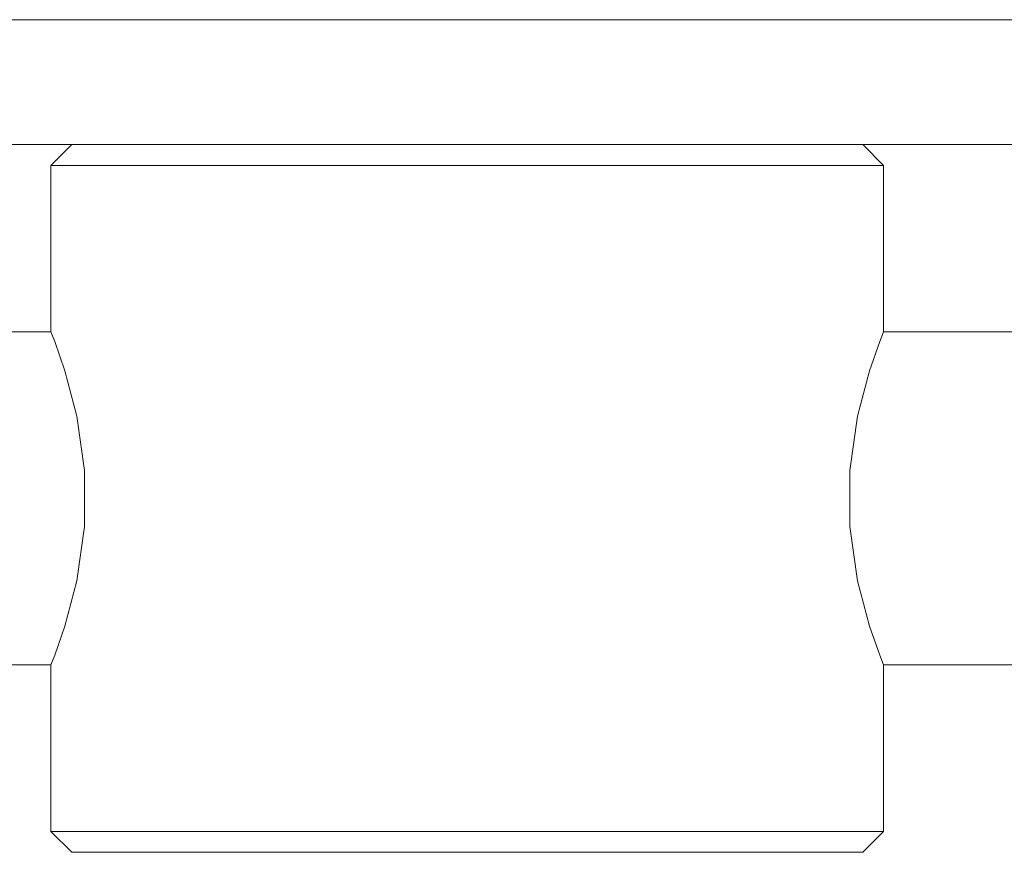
# Model space of a CAD drawing. Header units: millimetres. Extents: x 3925 to 5043, y -86 to 778.
# Tile 25 of 159: x 4161 to 4172, y 236 to 246. Entities that reach past the tile are written whole.
import ezdxf

# ---------------------------------------------------------------- set-up
doc = ezdxf.new("R2010")
doc.units = ezdxf.units.MM
doc.header["$LTSCALE"] = 46.255
doc.layers.add('140-155102-0DXF_CONTINUOUS_LINE', color=7, linetype='CONTINUOUS')

msp = doc.modelspace()

# ---------------------------------------------------------------- linework, layer by layer
at = {"layer": '140-155102-0DXF_CONTINUOUS_LINE', "color": 7, "linetype": 'Continuous', "lineweight": 0}
for p, q in [((4147.2981, 246.0787), (4209.7987, 246.0787)), ((4147.2981, 244.5787), (4209.7987, 244.5787)), ((4161.2987, 244.5787), (4161.0487, 244.3287)), ((4171.0487, 244.3287), (4170.7987, 244.5787)), ((4171.0487, 244.3287), (4161.0487, 244.3287)), ((4161.0487, 242.3287), (4161.0487, 244.3287)), ((4171.0487, 244.3287), (4171.0487, 242.3287)), ((4147.2981, 242.3287), (4161.0487, 242.3287)), ((4177.6415, 242.3287), (4171.0487, 242.3287)), ((4161.0487, 238.3287), (4147.2981, 238.3287)), ((4161.0487, 236.3287), (4161.0487, 238.3287)), ((4171.0487, 238.3287), (4177.0498, 238.3287)), ((4171.0487, 238.3287), (4171.0487, 236.3287)), ((4171.0487, 236.3287), (4161.0487, 236.3287)), ((4161.0487, 236.3287), (4161.2987, 236.0787)), ((4170.7987, 236.0787), (4171.0487, 236.3287)), ((4161.2987, 236.0787), (4170.7987, 236.0787))]:
    msp.add_line(p, q, dxfattribs=at)
for points in [[(4161.0487, 242.3287), (4161.0942, 242.2122), (4161.2161, 241.8631), (4161.361, 241.3163), (4161.4538, 240.666), (4161.4538, 239.9914), (4161.361, 239.3411), (4161.2161, 238.7943), (4161.0942, 238.4451), (4161.0487, 238.3287)], [(4171.0487, 238.3287), (4171.0033, 238.4451), (4170.8814, 238.7943), (4170.7365, 239.3411), (4170.6437, 239.9914), (4170.6437, 240.666), (4170.7365, 241.3163), (4170.8814, 241.8631), (4171.0033, 242.2122), (4171.0487, 242.3287)]]:
    msp.add_lwpolyline(points, dxfattribs=at)

doc.saveas('drawing.dxf')
